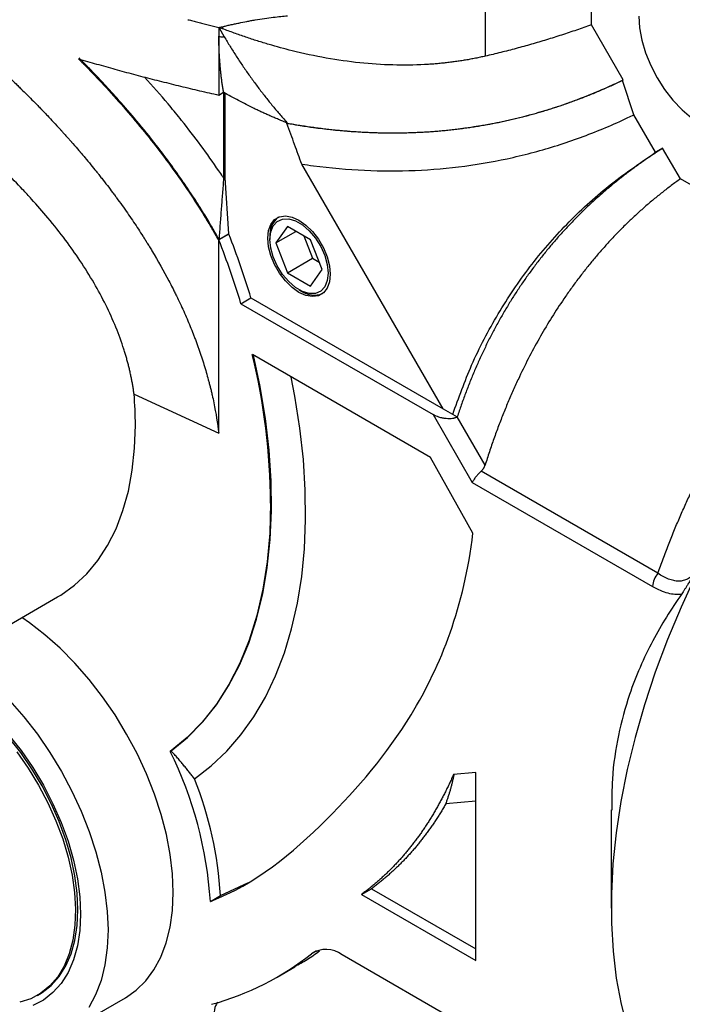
# Model space of a CAD drawing. Header units: inches. Extents: x 0 to 68, y 0 to 44.
# Tile 7 of 18: x 56.7 to 60.3, y 14.2 to 19.7. Entities that reach past the tile are written whole.
import ezdxf

# ---------------------------------------------------------------- set-up
doc = ezdxf.new("R2010")
doc.units = ezdxf.units.IN
doc.header["$LTSCALE"] = 4
doc.header["$MEASUREMENT"] = 0

msp = doc.modelspace()

# ---------------------------------------------------------------- linework, layer by layer
for p, q in [((59.8415, 19.6409), (59.8415, 20.211)), ((59.2519, 19.9535), (59.2519, 19.4664)), ((57.771, 19.6251), (57.773, 19.6234)), ((57.771, 19.6251), (57.771, 19.5777)), ((57.773, 19.6234), (57.8011, 19.5748)), ((57.7911, 19.6192), (57.7737, 19.6258)), ((57.7911, 19.6302), (57.7911, 19.6192)), ((60.0187, 19.334), (59.8415, 19.6409)), ((57.771, 19.5777), (57.771, 19.2501)), ((60.0152, 19.3319), (60.0187, 19.334)), ((60.078, 19.1404), (60.0152, 19.3319)), ((57.771, 19.2502), (57.7972, 19.2653)), ((57.7995, 18.7867), (57.7995, 19.2641)), ((57.8042, 19.2616), (57.8042, 18.7895)), ((60.1985, 18.9317), (60.078, 19.1404)), ((58.153, 19.0939), (58.1495, 19.0918)), ((60.2378, 18.9545), (60.1985, 18.9317)), ((60.3363, 18.784), (60.2378, 18.9545)), ((59.0175, 17.5056), (58.2321, 18.866)), ((57.7995, 18.7867), (57.8042, 18.7895)), ((57.8042, 18.7895), (57.8244, 18.4779)), ((61.3244, 18.2135), (60.3363, 18.784)), ((58.1523, 18.5194), (58.088, 18.428)), ((58.2809, 18.4452), (58.1523, 18.5194)), ((57.8267, 18.4765), (57.771, 18.4444)), ((57.774, 18.4488), (57.8244, 18.4779)), ((57.8244, 18.4779), (57.8267, 18.4765)), ((58.0551, 18.4608), (58.0551, 18.447)), ((58.088, 18.428), (58.1994, 18.4923)), ((58.2433, 18.4669), (58.2915, 18.3426)), ((57.7676, 18.4462), (57.7677, 18.4451)), ((57.7677, 18.4451), (57.7688, 18.4458)), ((57.7688, 18.4458), (57.7709, 18.4489)), ((57.771, 17.3692), (57.771, 18.4444)), ((58.088, 18.428), (58.1523, 18.2623)), ((58.3452, 18.2795), (58.2809, 18.4452)), ((58.1523, 18.2623), (58.2915, 18.3426)), ((58.2915, 18.3426), (58.3291, 18.3209)), ((58.1523, 18.2623), (58.2809, 18.188)), ((58.2809, 18.188), (58.3452, 18.2795)), ((58.2166, 18.1673), (58.2286, 18.1604)), ((57.8938, 18.09), (57.9495, 18.1222)), ((57.8938, 18.09), (58.9618, 17.4735)), ((57.9495, 18.1222), (59.0175, 17.5056)), ((58.9479, 17.2354), (57.9574, 17.8072)), ((57.3001, 17.5871), (57.771, 17.3692)), ((58.9618, 17.4735), (59.1796, 17.0962)), ((59.0175, 17.5056), (59.0962, 17.4602)), ((59.2509, 17.1923), (59.0962, 17.4602)), ((59.1836, 16.813), (58.9479, 17.2354)), ((60.2112, 16.5908), (59.2291, 17.1578)), ((59.1796, 17.0962), (60.1821, 16.5175)), ((56.2209, 16.0817), (56.8751, 16.4593)), ((57.5063, 15.6033), (57.5013, 15.6005)), ((59.1994, 15.4829), (59.075, 15.4713)), ((59.1994, 14.4379), (59.1994, 15.4829)), ((59.1994, 15.324), (59.0327, 15.3084)), ((59.952, 15.2757), (59.952, 14.729)), ((57.7802, 14.7987), (57.9358, 14.8719)), ((57.7245, 14.7665), (57.7802, 14.7987)), ((58.5639, 14.8047), (58.6196, 14.8369)), ((58.5639, 14.8047), (59.1994, 14.4379)), ((58.6196, 14.8369), (59.1994, 14.5022)), ((58.3134, 14.4914), (58.2857, 14.4754)), ((60.1181, 13.5096), (58.4564, 14.4689)), ((58.0954, 14.3454), (58.1943, 14.4024)), ((56.7625, 14.2432), (56.7754, 14.2507)), ((56.8904, 14.0216), (57.2523, 14.2305))]:
    msp.add_line(p, q)
at = {"flags": 128}
for points in [[(60.1051, 19.6891), (60.1094, 19.6237), (60.1221, 19.5551), (60.143, 19.4847), (60.1716, 19.4145), (60.207, 19.3461), (60.2485, 19.2812), (60.2951, 19.2213), (60.3456, 19.1681), (60.3987, 19.1227), (60.4531, 19.0863), (60.5075, 19.0599), (60.5606, 19.0439), (60.6111, 19.0389), (60.6576, 19.045), (60.6992, 19.062), (60.7346, 19.0895), (60.7631, 19.1268), (60.784, 19.1729), (60.7968, 19.2269), (60.8011, 19.2873)], [(58.0428, 18.4541), (58.0471, 18.4962), (58.06, 18.5312), (58.0807, 18.5573), (58.1082, 18.5732), (58.1412, 18.5781), (58.1779, 18.5718), (58.2166, 18.5545), (58.2553, 18.5271), (58.292, 18.491), (58.325, 18.4481), (58.3525, 18.4004), (58.3732, 18.3504), (58.3861, 18.3006), (58.3904, 18.2534)], [(58.0551, 18.447), (58.0598, 18.4889), (58.0736, 18.5229), (58.0957, 18.5472), (58.1249, 18.5601), (58.1593, 18.5611), (58.1971, 18.5501), (58.2361, 18.5276), (58.2739, 18.495), (58.3083, 18.4542), (58.3375, 18.4076), (58.3596, 18.3579), (58.3734, 18.3079), (58.3781, 18.2605)], [(58.3904, 18.2534), (58.3861, 18.2112), (58.3732, 18.1762), (58.3525, 18.1501), (58.325, 18.1343), (58.292, 18.1294), (58.2553, 18.1357), (58.2166, 18.153), (58.1779, 18.1804), (58.1412, 18.2164), (58.1082, 18.2594), (58.0807, 18.307), (58.06, 18.3571), (58.0471, 18.4069), (58.0428, 18.4541)], [(58.3781, 18.2605), (58.3734, 18.2186), (58.3596, 18.1846), (58.3375, 18.1603), (58.3083, 18.1473), (58.2739, 18.1463), (58.2361, 18.1574), (58.1971, 18.1799), (58.1593, 18.2125), (58.1249, 18.2532), (58.0957, 18.2999), (58.0736, 18.3496), (58.0598, 18.3996), (58.0551, 18.447)], [(57.5063, 15.6033), (57.5974, 15.6779), (57.6812, 15.7631), (57.7574, 15.8586), (57.8258, 15.964), (57.8859, 16.0789), (57.9377, 16.2028), (57.9807, 16.3352), (58.015, 16.4756), (58.0403, 16.6234), (58.0565, 16.7779), (58.0636, 16.9386), (58.0616, 17.1047), (58.0503, 17.2757), (58.03, 17.4507), (58.0006, 17.6291), (57.9639, 17.8034)], [(57.6361, 15.4481), (57.7289, 15.5194), (57.815, 15.6008), (57.8942, 15.692), (57.966, 15.7927), (58.0304, 15.9024), (58.0869, 16.0208), (58.1355, 16.1475), (58.1759, 16.2821), (58.208, 16.4239), (58.2317, 16.5725), (58.2469, 16.7274), (58.2535, 16.888), (58.2515, 17.0537), (58.241, 17.2239), (58.2219, 17.398), (58.1944, 17.5754), (58.174, 17.6822)], [(56.8751, 16.4593), (56.8929, 16.47), (56.9684, 16.5239), (57.0373, 16.5881), (57.099, 16.6622), (57.1533, 16.7457), (57.1998, 16.8383), (57.2382, 16.9392), (57.2683, 17.048), (57.2899, 17.164), (57.3029, 17.2864), (57.3073, 17.4147)], [(58.0589, 16.9808), (58.0541, 16.8145), (58.0397, 16.6546), (58.0158, 16.5016), (57.9823, 16.3563), (57.9397, 16.2192), (57.8878, 16.091), (57.8271, 15.9721), (57.7578, 15.8632), (57.6802, 15.7647), (57.5945, 15.677), (57.5013, 15.6005)], [(60.4227, 16.5819), (60.3398, 16.4029), (60.2642, 16.2223), (60.1962, 16.0409), (60.1362, 15.8594), (60.0843, 15.6785), (60.0407, 15.499), (60.0057, 15.3215), (59.9794, 15.1467), (59.9618, 14.9755), (59.953, 14.8083), (59.9532, 14.646), (59.9622, 14.4892), (59.98, 14.3384), (60.0066, 14.1943), (60.0419, 14.0575), (60.0857, 13.9284), (60.1379, 13.8077), (60.1981, 13.6958), (60.2663, 13.5931), (60.3421, 13.5001), (60.4253, 13.4171)], [(57.5174, 14.8163), (57.5131, 14.9199), (57.5004, 15.0274), (57.4794, 15.1378), (57.4502, 15.2501), (57.4132, 15.3632), (57.3686, 15.4761), (57.317, 15.5877), (57.2587, 15.697), (57.1944, 15.8029), (57.1246, 15.9045), (57.05, 16.0007), (56.9713, 16.0907), (56.8892, 16.1737), (56.8046, 16.2488), (56.7181, 16.3154), (56.6759, 16.3443)], [(56.314, 16.1354), (56.3562, 16.1065), (56.4426, 16.0399), (56.5273, 15.9648), (56.6094, 15.8818), (56.6881, 15.7918), (56.7627, 15.6955), (56.8325, 15.594), (56.8968, 15.4881), (56.9551, 15.3788), (57.0067, 15.2672), (57.0513, 15.1543), (57.0883, 15.0412), (57.1175, 14.9289), (57.1385, 14.8184), (57.1512, 14.7109), (57.1555, 14.6074)], [(56.1523, 16.047), (56.21, 16.0199), (56.2914, 15.9729), (56.3723, 15.916), (56.4518, 15.8499), (56.5289, 15.7754), (56.6028, 15.6933), (56.6725, 15.6046), (56.7373, 15.5103), (56.7964, 15.4116), (56.8491, 15.3095), (56.8948, 15.2054), (56.9329, 15.1003), (56.963, 14.9956), (56.9848, 14.8925), (56.9979, 14.7922), (57.0023, 14.6958)], [(56.9875, 14.7193), (56.9832, 14.8122), (56.9706, 14.9088), (56.9496, 15.0081), (56.9206, 15.1089), (56.8839, 15.2101), (56.8399, 15.3104), (56.7892, 15.4086), (56.7323, 15.5037), (56.6699, 15.5945), (56.6027, 15.6799), (56.5316, 15.759), (56.4573, 15.8308), (56.3808, 15.8944), (56.3029, 15.9492), (56.2245, 15.9944), (56.1466, 16.0296), (56.1276, 16.0367)], [(56.6493, 15.5973), (56.7123, 15.5071), (56.7698, 15.4124), (56.8213, 15.3145), (56.8661, 15.2143), (56.9037, 15.1132), (56.9336, 15.0123), (56.9556, 14.9128), (56.9692, 14.8158), (56.9744, 14.7224), (56.9712, 14.6339), (56.9595, 14.5512), (56.9395, 14.4752), (56.9114, 14.4069), (56.8756, 14.3471), (56.8324, 14.2965), (56.7824, 14.2556), (56.7262, 14.225), (56.6644, 14.205)], [(57.2523, 14.2305), (57.2524, 14.2305), (57.312, 14.2721), (57.3649, 14.3239), (57.4105, 14.3855), (57.4485, 14.4562), (57.4784, 14.5355), (57.5, 14.6225), (57.513, 14.7164), (57.5174, 14.8163)], [(57.0023, 14.6958), (56.9979, 14.6045), (56.9848, 14.5193), (56.963, 14.4413), (56.9329, 14.3714), (56.8948, 14.3104), (56.8491, 14.259), (56.7964, 14.2178), (56.7373, 14.1872)], [(56.7754, 14.2507), (56.7892, 14.259), (56.8399, 14.2987), (56.8839, 14.3482), (56.9206, 14.407), (56.9496, 14.4743), (56.9706, 14.5494), (56.9832, 14.6314), (56.9875, 14.7193)], [(57.1555, 14.6074), (57.1511, 14.5075), (57.1381, 14.4136), (57.1165, 14.3266), (57.0866, 14.2473), (57.0486, 14.1766)]]:
    msp.add_lwpolyline(points, dxfattribs=at)
for centre, radius, start, end in [((58.1765, 18.4739), 0.122, 127.2503, 186.1712), ((53.2171, 16.6807), 4.9471, 16.9408, 21.2858), ((53.1615, 16.6485), 4.9471, 16.9408, 21.2858), ((58.3013, 18.265), 0.1275, 235.1867, 291.3809), ((54.4137, 16.9522), 3.6453, 0.4485, 13.5652), ((55.1931, 17.4126), 2.1142, 0.0562, 4.734), ((60.3033, 16.5118), 0.1213, 139.3519, 177.3088), ((55.5072, 14.6198), 2.2221, 3.785, 26.187), ((55.6778, 14.6728), 2.1061, 3.425, 21.5978), ((57.3321, 15.667), 1.5261, 285.1533, 308.6694), ((58.3663, 14.3489), 0.15, 53.1047, 122.5035)]:
    msp.add_arc(centre, radius, start, end)
for points, knots in [([(56.0325, 19.8253), (56.0458, 19.8156), (56.0591, 19.8058), (56.0758, 19.7934), (56.079, 19.791), (56.0852, 19.7864), (56.0882, 19.7841), (56.0977, 19.777), (56.1292, 19.7532), (56.1612, 19.7286), (56.2129, 19.6881), (56.239, 19.6673), (56.2786, 19.6353), (56.2951, 19.6218), (56.3118, 19.608), (56.3167, 19.6039), (56.3184, 19.6025), (56.3217, 19.5998), (56.3232, 19.5985), (56.3277, 19.5948), (56.3305, 19.5925), (56.3366, 19.5874), (56.3882, 19.5443), (56.4418, 19.4979), (56.5068, 19.4396), (56.5264, 19.4219), (56.5479, 19.4022), (56.5562, 19.3945), (56.5595, 19.3914), (56.561, 19.39), (56.5639, 19.3874), (56.5653, 19.3861), (56.5682, 19.3834), (56.5932, 19.3601), (56.619, 19.3357), (56.6502, 19.3057), (56.6596, 19.2966), (56.6691, 19.2874), (56.6731, 19.2835), (56.6739, 19.2827), (56.6754, 19.2812), (56.6761, 19.2806), (56.6781, 19.2786), (56.6794, 19.2773), (56.6919, 19.2651), (56.7033, 19.2538), (56.7266, 19.2305), (56.7385, 19.2185), (56.7568, 19.1999), (56.7661, 19.1905), (56.777, 19.1792), (56.7825, 19.1735), (56.7849, 19.1711), (56.7865, 19.1694), (56.7871, 19.1689), (56.7887, 19.1672), (56.7899, 19.1659), (56.7923, 19.1634), (56.796, 19.1595), (56.8048, 19.1504), (56.8127, 19.1421), (56.829, 19.1249), (56.8405, 19.1127), (56.8647, 19.0867), (56.8782, 19.072), (56.8926, 19.0563), (56.8937, 19.0551), (56.8941, 19.0547), (56.8943, 19.0544), (56.8947, 19.054), (56.8947, 19.054), (56.8948, 19.0539), (56.895, 19.0537), (56.8953, 19.0533), (56.8957, 19.0528), (56.8975, 19.0508), (56.8996, 19.0485), (56.9055, 19.042), (56.9106, 19.0364), (56.923, 19.0226), (56.9321, 19.0124), (56.9429, 19.0001), (56.9463, 18.9963), (56.9475, 18.995), (56.9493, 18.993), (56.9499, 18.9922), (56.9515, 18.9904), (56.9524, 18.9894), (56.954, 18.9876), (56.9564, 18.9848), (56.9588, 18.9821), (56.9729, 18.966), (56.9837, 18.9535), (56.994, 18.9414), (56.9957, 18.9394), (56.9976, 18.9372), (56.9984, 18.9363), (56.9989, 18.9357), (56.9991, 18.9354), (57.0001, 18.9342), (57.0011, 18.9331), (57.0028, 18.9311), (57.0035, 18.9302), (57.0058, 18.9275), (57.0136, 18.9184), (57.033, 18.8954), (57.0495, 18.8754), (57.0704, 18.8499), (57.0827, 18.8346), (57.0953, 18.8189), (57.0986, 18.8147), (57.1008, 18.8119), (57.1022, 18.8101), (57.1067, 18.8045), (57.1094, 18.8011), (57.1149, 18.7942), (57.1393, 18.7631), (57.1619, 18.7335), (57.1854, 18.7021), (57.1901, 18.6959), (57.1951, 18.689), (57.1957, 18.6882), (57.197, 18.6865), (57.1976, 18.6856), (57.1997, 18.6828), (57.2011, 18.6809), (57.2051, 18.6755), (57.2182, 18.6576), (57.2309, 18.6399), (57.2607, 18.5979), (57.2796, 18.5705), (57.3156, 18.5171), (57.3369, 18.4845), (57.3589, 18.4499), (57.3648, 18.4405), (57.3677, 18.4358), (57.3686, 18.4344), (57.3708, 18.4308), (57.372, 18.4288), (57.3755, 18.4233), (57.3776, 18.4198), (57.3821, 18.4126), (57.3887, 18.4018), (57.3952, 18.3911), (57.4338, 18.3269), (57.4649, 18.2713), (57.5003, 18.204), (57.5072, 18.1907), (57.5156, 18.1741), (57.5173, 18.1709), (57.5209, 18.1635), (57.5229, 18.1597), (57.5283, 18.1487), (57.5319, 18.1415), (57.5496, 18.1053), (57.563, 18.0765), (57.5885, 18.0197), (57.6006, 17.9915), (57.6177, 17.9497), (57.6246, 17.9324), (57.6312, 17.9152), (57.6339, 17.9084), (57.6352, 17.905), (57.6392, 17.8944), (57.642, 17.887), (57.6474, 17.8723), (57.65, 17.8652), (57.6552, 17.8508), (57.6629, 17.8292), (57.6702, 17.8078), (57.6842, 17.765), (57.693, 17.7368), (57.7052, 17.6947), (57.711, 17.6737), (57.7165, 17.6529), (57.7192, 17.6425), (57.7201, 17.6391), (57.7219, 17.6321), (57.7228, 17.6285), (57.7255, 17.6177), (57.7273, 17.6103), (57.7307, 17.5958), (57.7357, 17.5743), (57.7404, 17.5528), (57.7551, 17.4813), (57.7643, 17.4249), (57.771, 17.3692)], [0, 0, 0, 0, 0.015625, 0.015625, 0.019531, 0.019531, 0.023438, 0.023438, 0.03125, 0.0625, 0.0625, 0.09375, 0.09375, 0.109375, 0.113281, 0.113281, 0.115234, 0.115234, 0.117188, 0.117188, 0.121094, 0.121094, 0.125, 0.1875, 0.1875, 0.203125, 0.210938, 0.212891, 0.212891, 0.214844, 0.214844, 0.216797, 0.216797, 0.21875, 0.25, 0.25, 0.257813, 0.261719, 0.261719, 0.262695, 0.262695, 0.263672, 0.263672, 0.265625, 0.265625, 0.28125, 0.28125, 0.296875, 0.296875, 0.304688, 0.308594, 0.310547, 0.311523, 0.311523, 0.3125, 0.3125, 0.314453, 0.314453, 0.316406, 0.320313, 0.328125, 0.328125, 0.34375, 0.34375, 0.359375, 0.360352, 0.360596, 0.360596, 0.36084, 0.36084, 0.361328, 0.361328, 0.361816, 0.361816, 0.362305, 0.363281, 0.367188, 0.367188, 0.375, 0.375, 0.382813, 0.384766, 0.384766, 0.385742, 0.385742, 0.386719, 0.386719, 0.387695, 0.387695, 0.388672, 0.390625, 0.390625, 0.40625, 0.40625, 0.408203, 0.40918, 0.409668, 0.409668, 0.410156, 0.410156, 0.411133, 0.411133, 0.412109, 0.412109, 0.414063, 0.421875, 0.4375, 0.4375, 0.453125, 0.457031, 0.458984, 0.458984, 0.460938, 0.460938, 0.464844, 0.464844, 0.46875, 0.5, 0.5, 0.507813, 0.507813, 0.508789, 0.508789, 0.509766, 0.509766, 0.511719, 0.511719, 0.515625, 0.53125, 0.53125, 0.5625, 0.5625, 0.59375, 0.601563, 0.605469, 0.605469, 0.607422, 0.607422, 0.609375, 0.609375, 0.613281, 0.613281, 0.617188, 0.625, 0.625, 0.6875, 0.6875, 0.703125, 0.703125, 0.707031, 0.707031, 0.710938, 0.710938, 0.71875, 0.71875, 0.75, 0.75, 0.78125, 0.78125, 0.796875, 0.800781, 0.800781, 0.804688, 0.804688, 0.8125, 0.8125, 0.820313, 0.820313, 0.828125, 0.84375, 0.84375, 0.875, 0.875, 0.890625, 0.898438, 0.898438, 0.902344, 0.902344, 0.90625, 0.90625, 0.914063, 0.914063, 0.921875, 0.9375, 0.9375, 1, 1, 1, 1]), ([(57.5994, 19.6692), (57.6085, 19.6671), (57.6268, 19.6627), (57.6545, 19.6558), (57.6828, 19.6486), (57.7117, 19.6411), (57.7412, 19.6333), (57.761, 19.6279), (57.771, 19.6251)], [0, 0, 0, 0, 0.158852, 0.320715, 0.48579, 0.65405, 0.825465, 1, 1, 1, 1]), ([(57.7911, 19.6302), (57.7983, 19.632), (57.8128, 19.6355), (57.8351, 19.6407), (57.8582, 19.6458), (57.8889, 19.6523), (57.9195, 19.6583), (57.9497, 19.6639), (57.9826, 19.6696), (58.0239, 19.6761), (58.0717, 19.6826), (58.114, 19.6875), (58.1402, 19.69), (58.1524, 19.6912)], [0, 0, 0, 0, 0.059377, 0.12095, 0.184702, 0.250615, 0.375384, 0.437723, 0.500008, 0.647487, 0.77993, 0.897405, 1, 1, 1, 1]), ([(57.7737, 19.6258), (57.7766, 19.6266), (57.7824, 19.6281), (57.7882, 19.6295), (57.7911, 19.6302)], [0, 0, 0, 0, 0.4997243, 1, 1, 1, 1]), ([(59.2519, 19.4664), (59.2428, 19.4643), (59.2247, 19.4602), (59.1974, 19.4546), (59.1699, 19.4493), (59.1422, 19.4444), (59.1144, 19.4399), (59.0864, 19.4358), (59.0582, 19.4321), (59.0299, 19.4288), (59.0014, 19.4259), (58.9728, 19.4233), (58.944, 19.4212), (58.866, 19.4165), (58.7367, 19.415), (58.554, 19.4273), (58.3671, 19.4539), (58.2199, 19.4854), (58.114, 19.513), (58.0499, 19.5312), (57.9856, 19.5508), (57.921, 19.572), (57.8561, 19.5947), (57.8128, 19.611), (57.7911, 19.6192)], [0, 0, 0, 0, 0.019612, 0.039248, 0.05891, 0.078601, 0.098325, 0.118084, 0.137883, 0.157723, 0.177607, 0.19754, 0.217523, 0.23756, 0.359422, 0.483234, 0.609189, 0.737492, 0.780563, 0.823882, 0.867467, 0.911337, 0.955508, 1, 1, 1, 1]), ([(59.8415, 19.6409), (59.8278, 19.6359), (59.8005, 19.626), (59.7592, 19.6116), (59.7177, 19.5975), (59.6761, 19.5838), (59.6344, 19.5705), (59.5925, 19.5575), (59.5505, 19.5448), (59.5083, 19.5325), (59.4659, 19.5206), (59.4234, 19.509), (59.3808, 19.4978), (59.338, 19.487), (59.295, 19.4764), (59.2663, 19.4697), (59.2519, 19.4664)], [0, 0, 0, 0, 0.071312, 0.142627, 0.213948, 0.28528, 0.356626, 0.42799, 0.499376, 0.570787, 0.642227, 0.7137, 0.785211, 0.856761, 0.928357, 1, 1, 1, 1]), ([(57.7972, 19.2653), (57.796, 19.2729), (57.7935, 19.2881), (57.7901, 19.3111), (57.787, 19.3343), (57.7842, 19.3577), (57.7816, 19.3813), (57.7793, 19.4051), (57.7773, 19.4292), (57.7756, 19.4534), (57.7741, 19.4779), (57.7729, 19.5025), (57.7719, 19.5274), (57.7713, 19.5525), (57.771, 19.5693), (57.7709, 19.5778)], [0, 0, 0, 0, 0.076643, 0.153288, 0.229948, 0.306634, 0.383358, 0.460134, 0.536973, 0.613886, 0.690887, 0.767987, 0.845197, 0.922531, 1, 1, 1, 1]), ([(57.8011, 19.5748), (57.7973, 19.5726), (57.7925, 19.5716), (57.7821, 19.5726), (57.7765, 19.5746), (57.771, 19.5777)], [0, 0, 0, 0, 0.5, 0.5, 1, 1, 1, 1]), ([(57.8011, 19.5748), (57.8065, 19.5657), (57.8173, 19.5475), (57.8339, 19.5204), (57.8507, 19.4936), (57.8677, 19.467), (57.885, 19.4405), (57.9025, 19.4143), (57.9203, 19.3884), (57.9383, 19.3626), (57.9566, 19.3371), (57.9751, 19.3118), (57.9939, 19.2867), (58.0129, 19.2618), (58.0322, 19.2371), (58.0517, 19.2127), (58.0714, 19.1885), (58.0915, 19.1645), (58.1117, 19.1407), (58.1322, 19.1171), (58.1461, 19.1016), (58.153, 19.0939)], [0, 0, 0, 0, 0.053041, 0.105989, 0.158851, 0.211636, 0.264353, 0.317009, 0.369615, 0.422177, 0.474706, 0.527208, 0.579694, 0.632171, 0.684649, 0.737135, 0.789639, 0.842168, 0.894733, 0.94734, 1, 1, 1, 1]), ([(56.9905, 19.4524), (57.0073, 19.4475), (57.041, 19.4375), (57.0918, 19.4228), (57.1428, 19.4083), (57.194, 19.394), (57.2454, 19.3799), (57.297, 19.366), (57.3489, 19.3523), (57.4009, 19.3388), (57.4532, 19.3256), (57.5056, 19.3125), (57.5583, 19.2996), (57.6112, 19.2869), (57.6642, 19.2744), (57.7175, 19.2621), (57.7532, 19.2541), (57.771, 19.2501)], [0, 0, 0, 0, 0.066331, 0.132696, 0.199098, 0.265539, 0.332024, 0.398556, 0.465138, 0.531774, 0.598466, 0.665219, 0.732035, 0.798918, 0.865871, 0.932897, 1, 1, 1, 1]), ([(56.9905, 19.4524), (56.9968, 19.446), (57.0024, 19.4404), (57.0096, 19.4331), (57.0118, 19.4309), (57.0148, 19.4278), (57.0158, 19.4268), (57.0171, 19.4255), (57.0176, 19.425), (57.0182, 19.4244), (57.0184, 19.4242), (57.0188, 19.4238), (57.0189, 19.4237), (57.0191, 19.4235), (57.0191, 19.4235), (57.0238, 19.4187), (57.0284, 19.414), (57.0356, 19.4066), (57.038, 19.4042), (57.0417, 19.4004), (57.0429, 19.3991), (57.0453, 19.3966), (57.0466, 19.3953), (57.0574, 19.3841), (57.0669, 19.3743), (57.081, 19.3595), (57.0857, 19.3546), (57.095, 19.3447), (57.0996, 19.3398), (57.1416, 19.2952), (57.1782, 19.2551), (57.2861, 19.1334), (57.3549, 19.0507), (57.4532, 18.9242), (57.485, 18.8817), (57.5469, 18.796), (57.577, 18.7528), (57.6351, 18.6658), (57.6632, 18.6221), (57.7038, 18.5559), (57.717, 18.5338), (57.7333, 18.5061), (57.7365, 18.5006), (57.7414, 18.4923), (57.743, 18.4895), (57.7454, 18.4853), (57.7462, 18.4839), (57.7474, 18.4819), (57.7478, 18.4812), (57.7484, 18.4801), (57.7486, 18.4798), (57.749, 18.4791), (57.7492, 18.4787), (57.7547, 18.4691), (57.7608, 18.4584), (57.7676, 18.4462)], [0, 0, 0, 0, 0.015625, 0.015625, 0.0234375, 0.0234375, 0.0273438, 0.0273438, 0.0292969, 0.0292969, 0.0302734, 0.0302734, 0.0307617, 0.0307617, 0.03125, 0.03125, 0.046875, 0.046875, 0.0546875, 0.0546875, 0.0585938, 0.0585938, 0.0625, 0.0625, 0.09375, 0.09375, 0.109375, 0.109375, 0.125, 0.125, 0.25, 0.25, 0.5, 0.5, 0.625, 0.625, 0.75, 0.75, 0.875, 0.875, 0.9375, 0.9375, 0.953125, 0.953125, 0.9609375, 0.9609375, 0.9648438, 0.9648438, 0.9667969, 0.9667969, 0.9677734, 0.9677734, 0.96875, 0.96875, 0.9990208, 0.9990208, 0.9990208, 0.9990208]), ([(57.7709, 18.4489), (57.7652, 18.4591), (57.7535, 18.4802), (57.7348, 18.5128), (57.7146, 18.5474), (57.6923, 18.5843), (57.6682, 18.6233), (57.6421, 18.6643), (57.6167, 18.703), (57.5875, 18.7465), (57.5495, 18.8016), (57.4938, 18.8792), (57.4144, 18.9843), (57.3203, 19.1009), (57.2228, 19.214), (57.1406, 19.3045), (57.0755, 19.3734), (57.0286, 19.4218), (57.0035, 19.4471), (56.9941, 19.4566)], [0, 0, 0, 0, 0.028656, 0.05871, 0.091274, 0.126006, 0.162898, 0.201904, 0.243047, 0.273817, 0.32696, 0.402413, 0.500188, 0.636594, 0.751784, 0.845704, 0.918279, 0.969481, 1, 1, 1, 1]), ([(57.3001, 17.5871), (57.2991, 17.5945), (57.297, 17.6092), (57.2935, 17.6315), (57.2895, 17.6538), (57.2852, 17.6763), (57.2805, 17.6989), (57.2754, 17.7216), (57.2698, 17.7444), (57.2639, 17.7672), (57.2575, 17.7902), (57.2507, 17.8133), (57.2332, 17.8696), (57.2003, 17.9602), (57.1447, 18.0832), (57.0776, 18.2074), (57.0025, 18.3275), (56.9168, 18.4485), (56.8267, 18.5624), (56.7454, 18.6558), (56.6671, 18.7404), (56.5991, 18.8101), (56.5367, 18.8705), (56.4898, 18.9144), (56.4451, 18.9554), (56.3907, 19.0038), (56.3343, 19.0522), (56.2753, 19.1013), (56.2151, 19.1499), (56.1566, 19.1956), (56.1035, 19.2359), (56.0555, 19.2714), (56.0087, 19.3052), (55.963, 19.3375), (55.933, 19.3582), (55.9182, 19.3684)], [0, 0, 0, 0, 0.010922, 0.021895, 0.032918, 0.043991, 0.055117, 0.066294, 0.077525, 0.088808, 0.100146, 0.111538, 0.122985, 0.183583, 0.246324, 0.307852, 0.373195, 0.432864, 0.499906, 0.558282, 0.588775, 0.643906, 0.678989, 0.695917, 0.723071, 0.753593, 0.785271, 0.814308, 0.847813, 0.880252, 0.905556, 0.930182, 0.95413, 0.977402, 1, 1, 1, 1]), ([(57.7995, 18.7867), (57.7995, 18.7867), (57.7994, 18.7868), (57.7992, 18.787), (57.7986, 18.788), (57.7963, 18.7915), (57.7871, 18.8052), (57.7138, 18.9132), (57.6346, 19.021), (57.5368, 19.1435), (57.4706, 19.2252), (57.4025, 19.3008), (57.3579, 19.3503)], [0, 0, 0, 0, 0.000041, 0.000369, 0.001288, 0.004778, 0.018358, 0.071912, 0.562015, 0.5816, 0.726163, 1, 1, 1, 1]), ([(60.0152, 19.3319), (60.0098, 19.3294), (59.9891, 19.3195), (59.9579, 19.3049), (59.9216, 19.2886), (59.8591, 19.2613), (59.7579, 19.2206), (59.6302, 19.1762), (59.4164, 19.1131), (59.1257, 19.0545), (58.8213, 19.0352), (58.5969, 19.0398), (58.4831, 19.0474), (58.3795, 19.0578), (58.3188, 19.0652), (58.2619, 19.0733), (58.2201, 19.0797), (58.182, 19.086), (58.1572, 19.0904), (58.1495, 19.0918)], [0, 0, 0, 0, 0.009563, 0.037015, 0.055629, 0.07382, 0.146843, 0.231224, 0.290918, 0.503593, 0.700828, 0.766119, 0.849534, 0.875351, 0.924484, 0.942056, 0.962164, 0.988236, 1, 1, 1, 1]), ([(58.153, 19.0939), (58.1644, 19.0918), (58.1873, 19.0878), (58.2215, 19.0821), (58.2557, 19.0768), (58.2897, 19.0718), (58.3238, 19.0672), (58.3577, 19.063), (58.3915, 19.0591), (58.4253, 19.0556), (58.459, 19.0524), (58.4926, 19.0496), (58.5262, 19.0471), (58.5597, 19.045), (58.5931, 19.0433), (58.6264, 19.0419), (58.6597, 19.0408), (58.6928, 19.0402), (58.7259, 19.0398), (58.759, 19.0399), (58.7919, 19.0403), (58.8248, 19.041), (58.8576, 19.0421), (58.8903, 19.0436), (58.923, 19.0454), (58.9556, 19.0476), (58.9881, 19.0501), (59.0205, 19.053), (59.0529, 19.0563), (59.0852, 19.0599), (59.1174, 19.0638), (59.1495, 19.0682), (59.1815, 19.0728), (59.2135, 19.0779), (59.2454, 19.0832), (59.2773, 19.089), (59.309, 19.0951), (59.3407, 19.1016), (59.3723, 19.1084), (59.4038, 19.1155), (59.4353, 19.1231), (59.4667, 19.131), (59.498, 19.1392), (59.5292, 19.1478), (59.5604, 19.1568), (59.5915, 19.1661), (59.6225, 19.1758), (59.6534, 19.1858), (59.6843, 19.1962), (59.7151, 19.2069), (59.7458, 19.218), (59.7764, 19.2295), (59.807, 19.2413), (59.8374, 19.2534), (59.8678, 19.266), (59.8982, 19.2789), (59.9284, 19.2921), (59.9586, 19.3057), (59.9887, 19.3196), (60.0087, 19.3292), (60.0187, 19.334)], [0, 0, 0, 0, 0.017412, 0.034789, 0.052133, 0.069445, 0.086727, 0.10398, 0.121205, 0.138405, 0.15558, 0.172733, 0.189865, 0.206977, 0.224071, 0.241148, 0.258211, 0.27526, 0.292297, 0.309324, 0.326343, 0.343354, 0.36036, 0.377361, 0.394361, 0.41136, 0.428359, 0.445361, 0.462367, 0.479379, 0.496397, 0.513425, 0.530462, 0.547512, 0.564575, 0.581653, 0.598748, 0.61586, 0.632993, 0.650147, 0.667323, 0.684524, 0.701751, 0.719005, 0.736287, 0.753601, 0.770946, 0.788324, 0.805738, 0.823187, 0.840675, 0.858202, 0.875769, 0.893379, 0.911032, 0.92873, 0.946474, 0.964267, 0.982108, 1, 1, 1, 1]), ([(58.153, 19.0939), (58.1444, 19.0973), (58.1275, 19.1041), (58.1026, 19.1144), (58.0785, 19.1246), (58.0552, 19.1348), (58.0326, 19.1449), (58.0106, 19.1549), (57.9893, 19.1649), (57.9602, 19.1788), (57.924, 19.1967), (57.8807, 19.219), (57.8385, 19.2418), (57.8109, 19.2575), (57.7972, 19.2653)], [0, 0, 0, 0, 0.0675561, 0.1335017, 0.1979097, 0.2608604, 0.3224426, 0.3827542, 0.4419033, 0.5000086, 0.6264849, 0.7497528, 0.8754046, 1, 1, 1, 1]), ([(58.2321, 18.866), (58.2537, 18.8628), (58.2753, 18.8598), (58.3918, 18.8449), (58.4864, 18.8364), (58.6752, 18.8278), (58.7689, 18.8275), (58.9547, 18.8353), (59.0468, 18.8433), (59.2294, 18.8675), (59.3192, 18.8837), (59.496, 18.9238), (59.5831, 18.9477), (59.7544, 19.0031), (59.8388, 19.0347), (59.9633, 19.087), (60.0043, 19.1053), (60.0559, 19.1299), (60.0669, 19.1351), (60.078, 19.1404)], [0.06726491, 0.06726491, 0.06726491, 0.06726491, 0.06917027, 0.06917027, 0.07754132, 0.07754132, 0.08591238, 0.08591238, 0.09428343, 0.09428343, 0.10265448, 0.10265448, 0.11102553, 0.11102553, 0.11939659, 0.11939659, 0.12358211, 0.12358211, 0.12472367, 0.12472367, 0.12472367, 0.12472367]), ([(58.2321, 18.866), (58.2189, 18.9022), (58.1914, 18.9775), (58.1638, 19.0528), (58.1495, 19.0918)], [0, 0, 0, 0, 0.48162, 1, 1, 1, 1]), ([(60.2378, 18.9545), (60.2284, 18.9484), (60.2095, 18.9362), (60.1815, 18.9176), (60.1537, 18.8988), (60.1263, 18.8797), (60.0992, 18.8603), (60.0724, 18.8407), (60.0459, 18.8208), (60.0197, 18.8006), (59.9937, 18.7802), (59.9681, 18.7595), (59.9428, 18.7386), (59.9178, 18.7174), (59.8932, 18.696), (59.8688, 18.6742), (59.8447, 18.6523), (59.8209, 18.63), (59.7974, 18.6075), (59.7742, 18.5848), (59.7514, 18.5617), (59.7288, 18.5384), (59.7065, 18.5149), (59.6846, 18.4911), (59.6629, 18.467), (59.6416, 18.4427), (59.6205, 18.4181), (59.5998, 18.3933), (59.5793, 18.3681), (59.5592, 18.3428), (59.5394, 18.3171), (59.5198, 18.2912), (59.5006, 18.2651), (59.4817, 18.2387), (59.463, 18.212), (59.4447, 18.185), (59.4267, 18.1578), (59.409, 18.1304), (59.3916, 18.1027), (59.3745, 18.0747), (59.3577, 18.0464), (59.3412, 18.0179), (59.325, 17.9892), (59.3091, 17.9601), (59.2935, 17.9308), (59.2782, 17.9013), (59.2633, 17.8715), (59.2486, 17.8414), (59.2342, 17.8111), (59.2201, 17.7805), (59.2064, 17.7496), (59.1929, 17.7185), (59.1798, 17.6871), (59.1669, 17.6555), (59.1544, 17.6236), (59.1421, 17.5914), (59.1302, 17.559), (59.1185, 17.5263), (59.1072, 17.4934), (59.0999, 17.4713), (59.0962, 17.4602)], [0, 0, 0, 0, 0.0181144, 0.0361654, 0.0541546, 0.0720836, 0.089954, 0.1077675, 0.1255256, 0.1432301, 0.1608826, 0.1784849, 0.1960386, 0.2135454, 0.2310071, 0.2484254, 0.2658021, 0.2831391, 0.3004379, 0.3177005, 0.3349287, 0.3521243, 0.3692891, 0.386425, 0.4035337, 0.4206173, 0.4376774, 0.4547161, 0.4717352, 0.4887366, 0.5057221, 0.5226937, 0.5396533, 0.5566028, 0.5735441, 0.5904792, 0.6074098, 0.624338, 0.6412657, 0.6581948, 0.6751272, 0.6920648, 0.7090096, 0.7259635, 0.7429283, 0.759906, 0.7768985, 0.7939076, 0.8109353, 0.8279835, 0.8450541, 0.8621488, 0.8792696, 0.8964184, 0.9135969, 0.930807, 0.9480506, 0.9653294, 0.9826453, 1, 1, 1, 1]), ([(59.0712, 17.4746), (59.1044, 17.5668), (59.1749, 17.7622), (59.3195, 18.0365), (59.4958, 18.2996), (59.7019, 18.537), (59.9351, 18.7517), (60.1099, 18.8712), (60.1985, 18.9317)], [0, 0, 0, 0, 0.149353, 0.316881, 0.483971, 0.652387, 0.823853, 1, 1, 1, 1]), ([(57.774, 18.4488), (57.775, 18.4632), (57.7771, 18.4919), (57.7812, 18.549), (57.7865, 18.6192), (57.7929, 18.7031), (57.7973, 18.7587), (57.7995, 18.7867)], [0, 0, 0, 0, 0.128257, 0.255584, 0.507445, 0.75182, 1, 1, 1, 1]), ([(60.3363, 18.784), (60.3278, 18.7779), (60.3108, 18.7658), (60.2857, 18.7472), (60.2607, 18.7283), (60.236, 18.7091), (60.2114, 18.6894), (60.1871, 18.6695), (60.163, 18.6492), (60.1391, 18.6285), (60.1154, 18.6075), (60.0919, 18.5862), (60.0686, 18.5645), (60.0456, 18.5425), (60.0228, 18.5202), (60.0002, 18.4975), (59.9778, 18.4744), (59.9556, 18.4511), (59.9337, 18.4274), (59.912, 18.4033), (59.8905, 18.3789), (59.8693, 18.3542), (59.8483, 18.3292), (59.8275, 18.3038), (59.8069, 18.2781), (59.7866, 18.2521), (59.7666, 18.2257), (59.7468, 18.199), (59.7272, 18.172), (59.7078, 18.1447), (59.6721, 18.0929), (59.6213, 18.0151), (59.5578, 17.9086), (59.4976, 17.798), (59.4491, 17.7002), (59.4107, 17.6169), (59.3813, 17.5494), (59.353, 17.4806), (59.3257, 17.4105), (59.2996, 17.339), (59.2745, 17.2663), (59.2587, 17.2171), (59.2509, 17.1923)], [0, 0, 0, 0, 0.016491, 0.032997, 0.049518, 0.066055, 0.082609, 0.099181, 0.115772, 0.132383, 0.149014, 0.165667, 0.182342, 0.19904, 0.215763, 0.232511, 0.249284, 0.266085, 0.282913, 0.29977, 0.316655, 0.333572, 0.350519, 0.367498, 0.38451, 0.401555, 0.418635, 0.43575, 0.452901, 0.470089, 0.487315, 0.549559, 0.612435, 0.675979, 0.740223, 0.776524, 0.813085, 0.849913, 0.887014, 0.924391, 0.962052, 1, 1, 1, 1]), ([(60.2112, 16.5908), (60.216, 16.6043), (60.2256, 16.631), (60.2402, 16.6707), (60.2549, 16.7099), (60.2698, 16.7485), (60.2849, 16.7866), (60.3001, 16.8242), (60.3155, 16.8612), (60.331, 16.8977), (60.3466, 16.9337), (60.3624, 16.9691), (60.3783, 17.004), (60.3943, 17.0384), (60.4429, 17.1404), (60.5273, 17.3021), (60.6371, 17.4814), (60.731, 17.6167), (60.8057, 17.7156), (60.8826, 17.8088), (60.9495, 17.8832), (61.0052, 17.941), (61.0487, 17.984), (61.093, 18.0257), (61.1379, 18.0661), (61.1835, 18.105), (61.2298, 18.1426), (61.2766, 18.1789), (61.3085, 18.202), (61.3244, 18.2135)], [0, 0, 0, 0, 0.020236, 0.040306, 0.060211, 0.079952, 0.099528, 0.118939, 0.138187, 0.157271, 0.176192, 0.19495, 0.213546, 0.23198, 0.250252, 0.378584, 0.500818, 0.56494, 0.627851, 0.689588, 0.750186, 0.782008, 0.813646, 0.845109, 0.876401, 0.90753, 0.938502, 0.969323, 1, 1, 1, 1]), ([(59.0962, 17.4602), (59.0952, 17.4596), (59.0932, 17.4585), (59.0898, 17.457), (59.0863, 17.4556), (59.0826, 17.4544), (59.0786, 17.4533), (59.0745, 17.4523), (59.0662, 17.4508), (59.0524, 17.4496), (59.0337, 17.4504), (59.0139, 17.4535), (58.998, 17.4577), (58.9847, 17.4625), (58.9734, 17.4672), (58.9659, 17.4713), (58.9618, 17.4735)], [0, 0, 0, 0, 0.027937, 0.056051, 0.084421, 0.113124, 0.142235, 0.171824, 0.201958, 0.3169, 0.445944, 0.573989, 0.723978, 0.794787, 0.886793, 1, 1, 1, 1]), ([(59.2291, 17.1578), (59.2278, 17.1567), (59.2253, 17.1545), (59.2215, 17.151), (59.2178, 17.1473), (59.214, 17.1435), (59.2102, 17.1395), (59.2065, 17.1354), (59.2028, 17.1311), (59.1983, 17.1256), (59.193, 17.1187), (59.1879, 17.1112), (59.1832, 17.1035), (59.1809, 17.0989), (59.1796, 17.0962)], [0, 0, 0, 0, 0.055817, 0.113208, 0.172199, 0.232813, 0.29507, 0.358991, 0.424594, 0.491894, 0.613215, 0.749349, 0.853762, 1, 1, 1, 1]), ([(59.2291, 17.1578), (59.2301, 17.1588), (59.2322, 17.1607), (59.2352, 17.1639), (59.238, 17.1673), (59.2407, 17.171), (59.2431, 17.1748), (59.2454, 17.1789), (59.2475, 17.1832), (59.2493, 17.1877), (59.2503, 17.1908), (59.2509, 17.1923)], [0, 0, 0, 0, 0.09834, 0.199137, 0.302749, 0.409502, 0.519699, 0.633611, 0.751487, 0.87355, 1, 1, 1, 1]), ([(57.7245, 14.7665), (57.9738, 14.8612), (58.3641, 15.1859), (58.909, 15.8222), (59.1344, 16.4079), (59.1836, 16.813)], [0.0385532, 0.0385532, 0.0385532, 0.0385532, 0.3543265, 0.6398051, 1, 1, 1, 1]), ([(60.4156, 16.5933), (60.4044, 16.5782), (60.3913, 16.5667), (60.3688, 16.5549), (60.3608, 16.5519), (60.3441, 16.548), (60.3355, 16.5471), (60.3178, 16.5471), (60.3086, 16.5481), (60.2897, 16.552), (60.28, 16.5549), (60.2508, 16.5661), (60.2311, 16.577), (60.2112, 16.5908)], [0, 0, 0, 0, 0.25, 0.25, 0.375, 0.375, 0.5, 0.5, 0.625, 0.625, 0.75, 0.75, 1, 1, 1, 1]), ([(60.4156, 16.5933), (60.4133, 16.5893), (60.4086, 16.5813), (60.4018, 16.5697), (60.3954, 16.5587), (60.3892, 16.5483), (60.3833, 16.5385), (60.3763, 16.5269), (60.3683, 16.514), (60.3596, 16.5001), (60.3513, 16.4874), (60.3462, 16.48), (60.3437, 16.4764)], [0, 0, 0, 0, 0.090981, 0.178919, 0.263866, 0.345875, 0.425005, 0.501323, 0.63204, 0.758437, 0.880937, 1, 1, 1, 1]), ([(60.1821, 16.5175), (60.2107, 16.501), (60.2387, 16.4889), (60.2799, 16.4781), (60.2934, 16.4758), (60.3193, 16.474), (60.3318, 16.4745), (60.3437, 16.4764)], [0, 0, 0, 0, 0.5, 0.5, 0.75, 0.75, 1, 1, 1, 1]), ([(60.3437, 16.4764), (60.3147, 16.4337), (60.2582, 16.3502), (60.1805, 16.2142), (60.1112, 16.0713), (60.0441, 15.8988), (59.9891, 15.6941), (59.9551, 15.4787), (59.9553, 15.3317), (59.9555, 15.2733)], [0, 0, 0, 0, 0.13504, 0.263963, 0.399863, 0.530174, 0.709278, 0.884658, 1, 1, 1, 1]), ([(57.6361, 15.4481), (57.6313, 15.4543), (57.6216, 15.4667), (57.6067, 15.4855), (57.5913, 15.5045), (57.5753, 15.5238), (57.5589, 15.5434), (57.5419, 15.5632), (57.5243, 15.5832), (57.5123, 15.5966), (57.5063, 15.6033)], [0, 0, 0, 0, 0.117918, 0.237859, 0.359823, 0.483811, 0.609822, 0.737858, 0.867917, 1, 1, 1, 1]), ([(59.075, 15.4713), (59.0714, 15.4632), (59.0643, 15.447), (59.0533, 15.4231), (59.042, 15.3994), (59.0306, 15.3761), (59.0189, 15.353), (59.007, 15.3303), (58.9948, 15.3079), (58.9825, 15.2858), (58.9699, 15.264), (58.9571, 15.2425), (58.9441, 15.2213), (58.9308, 15.2004), (58.9173, 15.1798), (58.9036, 15.1595), (58.8897, 15.1396), (58.8755, 15.1199), (58.8612, 15.1005), (58.8466, 15.0815), (58.8317, 15.0628), (58.8167, 15.0443), (58.8014, 15.0262), (58.7859, 15.0084), (58.7702, 14.9909), (58.7542, 14.9737), (58.7381, 14.9568), (58.7217, 14.9402), (58.705, 14.9239), (58.6882, 14.9079), (58.6711, 14.8922), (58.6538, 14.8769), (58.6363, 14.8618), (58.6186, 14.8471), (58.6006, 14.8326), (58.5824, 14.8185), (58.5701, 14.8093), (58.5639, 14.8047)], [0, 0, 0, 0, 0.029052, 0.058047, 0.086987, 0.115876, 0.144715, 0.173507, 0.202255, 0.230961, 0.259628, 0.288259, 0.316855, 0.345421, 0.373958, 0.40247, 0.430958, 0.459426, 0.487876, 0.51631, 0.544733, 0.573145, 0.601551, 0.629952, 0.658352, 0.686752, 0.715157, 0.743568, 0.771988, 0.800419, 0.828866, 0.85733, 0.885813, 0.914319, 0.942851, 0.97141, 1, 1, 1, 1]), ([(59.0327, 15.3084), (59.0348, 15.3142), (59.0391, 15.3259), (59.0452, 15.3437), (59.051, 15.3616), (59.0565, 15.3798), (59.0618, 15.3982), (59.0668, 15.4169), (59.0715, 15.4358), (59.0759, 15.4549), (59.0787, 15.4677), (59.08, 15.4742)], [0, 0, 0, 0, 0.110212, 0.220628, 0.331256, 0.442106, 0.553187, 0.664508, 0.776078, 0.887905, 1, 1, 1, 1]), ([(59.0327, 15.3084), (59.0284, 15.301), (59.0198, 15.2862), (59.0066, 15.2644), (58.9931, 15.2429), (58.9795, 15.2217), (58.9656, 15.2009), (58.9514, 15.1803), (58.9371, 15.1601), (58.9225, 15.1402), (58.9076, 15.1206), (58.8926, 15.1014), (58.8773, 15.0824), (58.8617, 15.0638), (58.846, 15.0455), (58.83, 15.0275), (58.8137, 15.0099), (58.7973, 14.9925), (58.7806, 14.9755), (58.7636, 14.9588), (58.7464, 14.9425), (58.729, 14.9264), (58.7114, 14.9107), (58.6935, 14.8953), (58.6754, 14.8802), (58.657, 14.8654), (58.6385, 14.8509), (58.6259, 14.8416), (58.6196, 14.8369)], [0, 0, 0, 0, 0.038692, 0.077336, 0.115934, 0.154492, 0.193012, 0.231498, 0.269955, 0.308385, 0.346794, 0.385183, 0.423558, 0.461922, 0.500279, 0.538633, 0.576987, 0.615345, 0.653711, 0.69209, 0.730484, 0.768897, 0.807334, 0.845798, 0.884293, 0.922822, 0.96139, 1, 1, 1, 1]), ([(58.1932, 14.4043), (58.2159, 14.4164), (58.2608, 14.4405), (58.3074, 14.4741), (58.3305, 14.4907)], [0, 0, 0, 0, 0.504066, 1, 1, 1, 1]), ([(57.7647, 14.2041), (57.7621, 14.2011), (57.7509, 14.1881), (57.7431, 14.1533), (57.746, 14.1184), (57.7474, 14.1009)], [0, 0, 0, 0, 0.130814, 0.565384, 1, 1, 1, 1])]:
    msp.add_open_spline(points, degree=3, knots=knots)
for points in [[(57.773, 19.6234), (57.7733, 19.6242), (57.7735, 19.625), (57.7737, 19.6258)], [(57.7676, 18.4462), (57.768, 18.4461), (57.7684, 18.4459), (57.7688, 18.4458)], [(57.771, 18.4444), (57.7699, 18.4446), (57.7688, 18.4449), (57.7677, 18.4451)], [(57.7709, 18.4489), (57.7719, 18.4488), (57.7729, 18.4488), (57.774, 18.4488)]]:
    msp.add_open_spline(points, degree=3)

doc.saveas('drawing.dxf')
